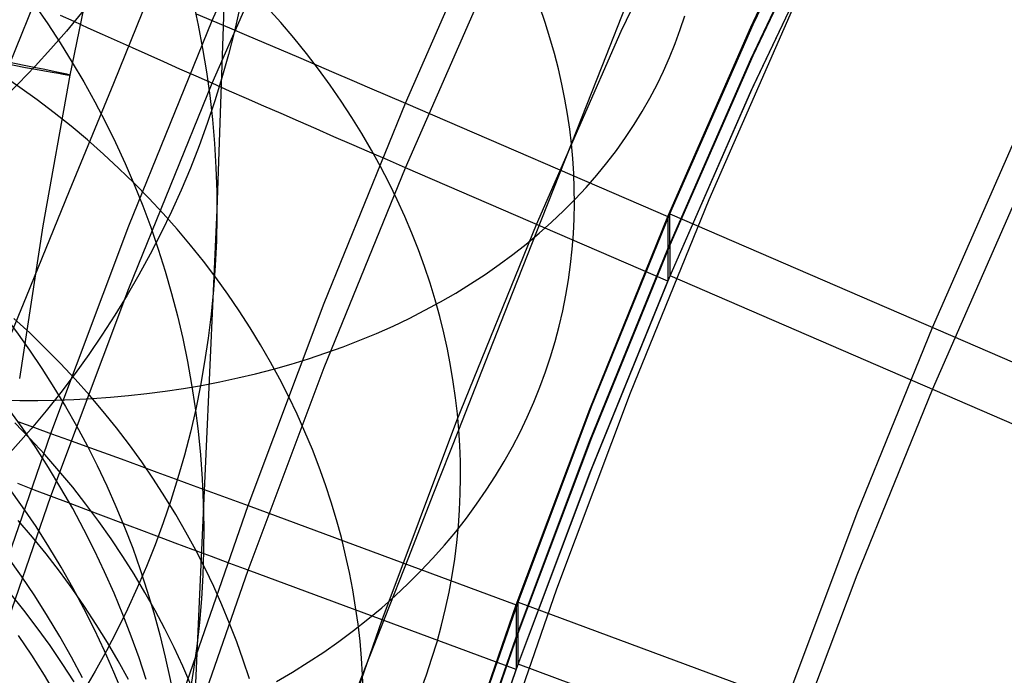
# Model space of a CAD drawing. Extents: x -1634 to -184, y -278 to 263.
# Tile 67 of 242: x -1602 to -1585, y 92 to 103. Entities that reach past the tile are written whole.
import ezdxf

# ---------------------------------------------------------------- set-up
doc = ezdxf.new("R2010")
doc.units = 0
doc.layers.add('PREDEFINITO', color=7, linetype='CONTINUOUS')

msp = doc.modelspace()

# ---------------------------------------------------------------- linework, layer by layer
at = {"layer": 'PREDEFINITO'}
for p, q in [((-1594.954, 219.094, 2.081), (-1599.021, 100.003, 509.435)), ((-1599.102, 103.315, 441.039), (-1597.55, 106.852, 440.96)), ((-1591.948, 103.128, 391.733), (-1590.377, 106.45, 391.658)), ((-1589.682, 103.201, 441.744), (-1588.143, 106.457, 441.671)), ((-1589.642, 103.245, 439.743), (-1588.1, 106.5, 439.669)), ((-1589.682, 102.637, 416.751), (-1588.143, 105.893, 416.677)), ((-1589.642, 102.703, 415.749), (-1588.1, 105.958, 415.675)), ((-1599.102, 102.218, 392.456), (-1597.55, 105.754, 392.376)), ((-1589.641, 102.161, 391.755), (-1588.1, 105.416, 391.682)), ((-1595.723, 101.87, 441.774), (-1594.214, 105.313, 441.697)), ((-1589.683, 102.073, 391.757), (-1588.144, 105.329, 391.684)), ((-1601.057, 104.952, 296.547), (-1601.59, 102.362, 296.556)), ((-1595.723, 100.742, 391.787), (-1594.214, 104.184, 391.709)), ((-1600.824, 102.222, 693.353), (-1600.038, 104.15, 695.222)), ((-1592.284, 102.516, 669.568), (-1591.733, 103.913, 671.399)), ((-1603.707, 99.94, 394.735), (-1602.214, 103.613, 394.652)), ((-1597.902, 103.28, 655.924), (-1598.138, 103.544, 655.793)), ((-1593.281, 103.282, 666.169), (-1593.375, 103.554, 665.98)), ((-1590.412, 100.185, 441.789), (-1588.953, 103.506, 441.715)), ((-1601.516, 103.296, 393.973), (-1601.756, 103.404, 394.191)), ((-1601.27, 103.184, 393.764), (-1601.516, 103.296, 393.973)), ((-1600.56, 99.727, 441.12), (-1599.102, 103.315, 441.039)), ((-1599.38, 103.432, 440.911), (-1599.091, 103.31, 441.044)), ((-1599.091, 103.31, 441.044), (-1598.797, 103.186, 441.167)), ((-1590.917, 103.156, 678.412), (-1590.837, 103.4, 678.167)), ((-1601.017, 103.071, 393.565), (-1601.27, 103.184, 393.764)), ((-1598.797, 103.186, 441.167), (-1598.5, 103.06, 441.279)), ((-1597.674, 103.012, 656.058), (-1597.902, 103.28, 655.924)), ((-1593.429, 99.75, 391.809), (-1591.948, 103.128, 391.733)), ((-1593.196, 103.011, 666.36), (-1593.281, 103.282, 666.169)), ((-1591.134, 99.887, 441.819), (-1589.682, 103.201, 441.744)), ((-1591.097, 99.932, 439.818), (-1589.642, 103.245, 439.743)), ((-1591.005, 102.913, 678.658), (-1590.917, 103.156, 678.412)), ((-1600.758, 102.954, 393.376), (-1601.017, 103.071, 393.565)), ((-1600.493, 102.836, 393.196), (-1600.758, 102.954, 393.376)), ((-1598.5, 103.06, 441.279), (-1598.2, 102.932, 441.379)), ((-1597.455, 102.74, 656.197), (-1597.674, 103.012, 656.058)), ((-1593.118, 102.741, 666.551), (-1593.196, 103.011, 666.36)), ((-1600.222, 102.715, 393.026), (-1600.493, 102.836, 393.196)), ((-1598.2, 102.932, 441.379), (-1597.897, 102.803, 441.469)), ((-1597.897, 102.803, 441.469), (-1597.591, 102.673, 441.547)), ((-1591.103, 102.671, 678.905), (-1591.005, 102.913, 678.658)), ((-1599.946, 102.592, 392.867), (-1600.222, 102.715, 393.026)), ((-1597.591, 102.673, 441.547), (-1597.283, 102.541, 441.614)), ((-1597.243, 102.465, 656.338), (-1597.455, 102.74, 656.197)), ((-1593.049, 102.472, 666.743), (-1593.118, 102.741, 666.551)), ((-1591.209, 102.431, 679.153), (-1591.103, 102.671, 678.905)), ((-1591.135, 99.323, 416.825), (-1589.682, 102.637, 416.751)), ((-1591.096, 99.39, 415.824), (-1589.642, 102.703, 415.749)), ((-1599.666, 102.467, 392.718), (-1599.946, 102.592, 392.867)), ((-1599.38, 102.341, 392.579), (-1599.666, 102.467, 392.718)), ((-1597.283, 102.541, 441.614), (-1596.973, 102.408, 441.669)), ((-1597.04, 102.187, 656.483), (-1597.243, 102.465, 656.338)), ((-1592.988, 102.205, 666.935), (-1593.049, 102.472, 666.743)), ((-1592.82, 101.158, 667.704), (-1592.284, 102.516, 669.568)), ((-1602.466, 102.146, 647.174), (-1602.775, 102.359, 647.099)), ((-1601.59, 102.362, 296.556), (-1602.061, 99.725, 296.566)), ((-1599.091, 102.213, 392.451), (-1599.38, 102.341, 392.579)), ((-1596.973, 102.408, 441.669), (-1596.662, 102.275, 441.713)), ((-1596.662, 102.275, 441.713), (-1596.35, 102.141, 441.745)), ((-1591.324, 102.194, 679.401), (-1591.209, 102.431, 679.153)), ((-1602.161, 101.927, 647.253), (-1602.466, 102.146, 647.174)), ((-1601.595, 100.335, 691.437), (-1600.824, 102.222, 693.353)), ((-1600.56, 98.63, 392.537), (-1599.102, 102.218, 392.456)), ((-1598.797, 102.083, 392.334), (-1599.091, 102.213, 392.451)), ((-1596.846, 101.906, 656.631), (-1597.04, 102.187, 656.483)), ((-1596.35, 102.141, 441.745), (-1596.037, 102.006, 441.765)), ((-1592.934, 101.94, 667.128), (-1592.988, 102.205, 666.935)), ((-1591.448, 101.958, 679.649), (-1591.324, 102.194, 679.401)), ((-1591.096, 98.848, 391.83), (-1589.641, 102.161, 391.755)), ((-1601.863, 101.7, 647.336), (-1602.161, 101.927, 647.253)), ((-1598.5, 101.952, 392.228), (-1598.797, 102.083, 392.334)), ((-1598.2, 101.82, 392.134), (-1598.5, 101.952, 392.228)), ((-1596.037, 102.006, 441.765), (-1595.723, 101.87, 441.774)), ((-1592.889, 101.677, 667.32), (-1592.934, 101.94, 667.128)), ((-1591.581, 101.725, 679.897), (-1591.448, 101.958, 679.649)), ((-1591.135, 98.759, 391.832), (-1589.683, 102.073, 391.757)), ((-1597.897, 101.687, 392.05), (-1598.2, 101.82, 392.134)), ((-1597.143, 98.375, 441.853), (-1595.723, 101.87, 441.774)), ((-1596.661, 101.622, 656.782), (-1596.846, 101.906, 656.631)), ((-1595.723, 101.87, 441.774), (-1591.134, 99.887, 441.819)), ((-1601.57, 101.467, 647.424), (-1601.863, 101.7, 647.336)), ((-1597.591, 101.553, 391.978), (-1597.897, 101.687, 392.05)), ((-1596.484, 101.337, 656.936), (-1596.661, 101.622, 656.782)), ((-1592.85, 101.417, 667.512), (-1592.889, 101.677, 667.32)), ((-1591.723, 101.495, 680.144), (-1591.581, 101.725, 679.897)), ((-1601.284, 101.227, 647.516), (-1601.57, 101.467, 647.424)), ((-1597.283, 101.419, 391.917), (-1597.591, 101.553, 391.978)), ((-1596.973, 101.284, 391.868), (-1597.283, 101.419, 391.917)), ((-1592.82, 101.158, 667.704), (-1592.85, 101.417, 667.512)), ((-1591.874, 101.269, 680.391), (-1591.723, 101.495, 680.144)), ((-1601.004, 100.981, 647.611), (-1601.284, 101.227, 647.516)), ((-1596.662, 101.149, 391.83), (-1596.973, 101.284, 391.868)), ((-1596.316, 101.049, 657.093), (-1596.484, 101.337, 656.936)), ((-1592.033, 101.045, 680.638), (-1591.874, 101.269, 680.391)), ((-1596.35, 101.013, 391.804), (-1596.662, 101.149, 391.83)), ((-1593.337, 99.847, 665.815), (-1592.82, 101.158, 667.704)), ((-1592.796, 100.9, 667.897), (-1592.82, 101.158, 667.704)), ((-1586.508, 97.949, 439.862), (-1585.11, 101.133, 439.79)), ((-1600.732, 100.729, 647.711), (-1601.004, 100.981, 647.611)), ((-1596.037, 100.877, 391.79), (-1596.35, 101.013, 391.804)), ((-1596.157, 100.761, 657.251), (-1596.316, 101.049, 657.093)), ((-1592.779, 100.64, 668.094), (-1592.796, 100.9, 667.897)), ((-1592.202, 100.825, 680.883), (-1592.033, 101.045, 680.638)), ((-1600.466, 100.471, 647.815), (-1600.732, 100.729, 647.711)), ((-1597.143, 97.246, 391.866), (-1595.723, 100.742, 391.787)), ((-1596.007, 100.471, 657.412), (-1596.157, 100.761, 657.251)), ((-1595.723, 100.742, 391.787), (-1596.037, 100.877, 391.79)), ((-1591.135, 98.759, 391.832), (-1595.723, 100.742, 391.787)), ((-1592.378, 100.609, 681.127), (-1592.202, 100.825, 680.883)), ((-1592.77, 100.378, 668.293), (-1592.779, 100.64, 668.094)), ((-1592.564, 100.397, 681.369), (-1592.378, 100.609, 681.127)), ((-1600.209, 100.208, 647.922), (-1600.466, 100.471, 647.815)), ((-1595.866, 100.18, 657.575), (-1596.007, 100.471, 657.412)), ((-1592.767, 100.115, 668.494), (-1592.77, 100.378, 668.293)), ((-1592.757, 100.189, 681.609), (-1592.564, 100.397, 681.369)), ((-1602.351, 98.489, 689.475), (-1601.595, 100.335, 691.437)), ((-1599.958, 99.94, 648.033), (-1600.209, 100.208, 647.922)), ((-1595.734, 99.888, 657.74), (-1595.866, 100.18, 657.575)), ((-1592.959, 99.986, 681.847), (-1592.757, 100.189, 681.609)), ((-1592.773, 99.85, 668.699), (-1592.767, 100.115, 668.494)), ((-1591.786, 96.806, 441.864), (-1590.412, 100.185, 441.789)), ((-1586.507, 96.865, 391.875), (-1585.11, 100.049, 391.803)), ((-1599.716, 99.667, 648.147), (-1599.958, 99.94, 648.033)), ((-1599.021, 100.003, 509.435), (-1599.53, 88.721, 552.565)), ((-1595.61, 99.596, 657.907), (-1595.734, 99.888, 657.74)), ((-1593.169, 99.787, 682.083), (-1592.959, 99.986, 681.847)), ((-1592.786, 99.583, 668.906), (-1592.773, 99.85, 668.699)), ((-1592.501, 96.517, 441.895), (-1591.134, 99.887, 441.819)), ((-1592.467, 96.563, 439.894), (-1591.097, 99.932, 439.818)), ((-1591.134, 99.887, 441.819), (-1591.135, 98.759, 391.832)), ((-1591.096, 98.848, 391.83), (-1591.097, 99.932, 439.818)), ((-1591.097, 99.932, 439.818), (-1581.918, 95.965, 439.907)), ((-1602.061, 99.725, 296.566), (-1602.471, 97.055, 296.576)), ((-1601.925, 96.094, 441.202), (-1600.56, 99.727, 441.12)), ((-1594.823, 96.318, 391.887), (-1593.429, 99.75, 391.809)), ((-1593.838, 98.577, 663.895), (-1593.337, 99.847, 665.815)), ((-1593.387, 99.594, 682.317), (-1593.169, 99.787, 682.083)), ((-1599.482, 99.389, 648.265), (-1599.716, 99.667, 648.147)), ((-1595.495, 99.304, 658.075), (-1595.61, 99.596, 657.907)), ((-1593.612, 99.406, 682.547), (-1593.387, 99.594, 682.317)), ((-1592.806, 99.316, 669.115), (-1592.786, 99.583, 668.906)), ((-1599.256, 99.107, 648.386), (-1599.482, 99.389, 648.265)), ((-1593.844, 99.223, 682.775), (-1593.612, 99.406, 682.547)), ((-1592.466, 96.021, 415.9), (-1591.096, 99.39, 415.824)), ((-1595.39, 99.012, 658.244), (-1595.495, 99.304, 658.075)), ((-1594.084, 99.046, 682.999), (-1593.844, 99.223, 682.775)), ((-1592.835, 99.048, 669.327), (-1592.806, 99.316, 669.115)), ((-1592.502, 95.953, 416.902), (-1591.135, 99.323, 416.825)), ((-1599.038, 98.821, 648.51), (-1599.256, 99.107, 648.386)), ((-1595.292, 98.721, 658.414), (-1595.39, 99.012, 658.244)), ((-1594.331, 98.874, 683.219), (-1594.084, 99.046, 682.999)), ((-1592.872, 98.779, 669.54), (-1592.835, 99.048, 669.327)), ((-1598.83, 98.532, 648.637), (-1599.038, 98.821, 648.51)), ((-1594.584, 98.708, 683.436), (-1594.331, 98.874, 683.219)), ((-1592.466, 95.479, 391.906), (-1591.096, 98.848, 391.83)), ((-1581.918, 94.882, 391.919), (-1591.096, 98.848, 391.83)), ((-1595.204, 98.431, 658.585), (-1595.292, 98.721, 658.414)), ((-1594.844, 98.549, 683.649), (-1594.584, 98.708, 683.436)), ((-1592.918, 98.51, 669.756), (-1592.872, 98.779, 669.54)), ((-1592.502, 95.389, 391.908), (-1591.135, 98.759, 391.832)), ((-1603.091, 96.687, 687.467), (-1602.351, 98.489, 689.475)), ((-1601.925, 94.997, 392.619), (-1600.56, 98.63, 392.537)), ((-1598.629, 98.239, 648.767), (-1598.83, 98.532, 648.637)), ((-1595.109, 98.395, 683.858), (-1594.844, 98.549, 683.649)), ((-1594.322, 97.347, 661.946), (-1593.838, 98.577, 663.895)), ((-1592.972, 98.241, 669.974), (-1592.918, 98.51, 669.756)), ((-1598.473, 94.832, 441.933), (-1597.143, 98.375, 441.853)), ((-1595.381, 98.248, 684.063), (-1595.109, 98.395, 683.858)), ((-1595.124, 98.141, 658.757), (-1595.204, 98.431, 658.585)), ((-1598.438, 97.943, 648.9), (-1598.629, 98.239, 648.767)), ((-1595.658, 98.107, 684.263), (-1595.381, 98.248, 684.063)), ((-1595.052, 97.853, 658.929), (-1595.124, 98.141, 658.757)), ((-1593.034, 97.972, 670.193), (-1592.972, 98.241, 669.974)), ((-1602.292, 97.851, 639.787), (-1602.571, 98.107, 639.701)), ((-1596.227, 97.845, 684.649), (-1595.94, 97.973, 684.459)), ((-1595.94, 97.973, 684.459), (-1595.658, 98.107, 684.263)), ((-1593.105, 97.704, 670.413), (-1593.034, 97.972, 670.193)), ((-1602.019, 97.588, 639.876), (-1602.292, 97.851, 639.787)), ((-1598.256, 97.644, 649.034), (-1598.438, 97.943, 648.9)), ((-1596.518, 97.724, 684.835), (-1596.227, 97.845, 684.649)), ((-1594.989, 97.566, 659.102), (-1595.052, 97.853, 658.929)), ((-1587.825, 94.705, 439.936), (-1586.508, 97.949, 439.862)), ((-1598.082, 97.343, 649.172), (-1598.256, 97.644, 649.034)), ((-1596.813, 97.609, 685.016), (-1596.518, 97.724, 684.835)), ((-1593.185, 97.436, 670.635), (-1593.105, 97.704, 670.413)), ((-1601.755, 97.319, 639.969), (-1602.019, 97.588, 639.876)), ((-1597.416, 97.4, 685.362), (-1597.113, 97.502, 685.191)), ((-1597.113, 97.502, 685.191), (-1596.813, 97.609, 685.016)), ((-1594.933, 97.28, 659.275), (-1594.989, 97.566, 659.102)), ((-1601.497, 97.045, 640.064), (-1601.755, 97.319, 639.969)), ((-1597.918, 97.041, 649.311), (-1598.082, 97.343, 649.172)), ((-1598.03, 97.219, 685.686), (-1597.722, 97.306, 685.526)), ((-1597.722, 97.306, 685.526), (-1597.416, 97.4, 685.362)), ((-1594.886, 96.997, 659.448), (-1594.933, 97.28, 659.275)), ((-1594.79, 96.16, 659.967), (-1594.322, 97.347, 661.946)), ((-1593.274, 97.169, 670.858), (-1593.185, 97.436, 670.635)), ((-1598.655, 97.064, 685.988), (-1598.342, 97.138, 685.84)), ((-1598.473, 93.703, 391.946), (-1597.143, 97.246, 391.866)), ((-1598.342, 97.138, 685.84), (-1598.03, 97.219, 685.686)), ((-1593.372, 96.903, 671.082), (-1593.274, 97.169, 670.858)), ((-1601.248, 96.765, 640.162), (-1601.497, 97.045, 640.064)), ((-1599.605, 96.881, 686.398), (-1599.287, 96.935, 686.267)), ((-1599.287, 96.935, 686.267), (-1598.97, 96.996, 686.13)), ((-1598.97, 96.996, 686.13), (-1598.655, 97.064, 685.988)), ((-1597.762, 96.736, 649.452), (-1597.918, 97.041, 649.311)), ((-1594.846, 96.716, 659.622), (-1594.886, 96.997, 659.448)), ((-1601.007, 96.48, 640.264), (-1601.248, 96.765, 640.162)), ((-1600.881, 96.727, 686.866), (-1600.562, 96.756, 686.757)), ((-1600.562, 96.756, 686.757), (-1600.242, 96.791, 686.643)), ((-1600.242, 96.791, 686.643), (-1599.923, 96.833, 686.524)), ((-1599.923, 96.833, 686.524), (-1599.605, 96.881, 686.398)), ((-1593.479, 96.639, 671.307), (-1593.372, 96.903, 671.082)), ((-1593.075, 93.377, 441.941), (-1591.786, 96.806, 441.864)), ((-1587.825, 93.621, 391.948), (-1586.507, 96.865, 391.875)), ((-1602.78, 96.676, 687.398), (-1602.467, 96.67, 687.323)), ((-1602.467, 96.67, 687.323), (-1602.152, 96.67, 687.242)), ((-1602.152, 96.67, 687.242), (-1601.836, 96.676, 687.156)), ((-1601.836, 96.676, 687.156), (-1601.518, 96.687, 687.065)), ((-1601.518, 96.687, 687.065), (-1601.2, 96.704, 686.968)), ((-1601.2, 96.704, 686.968), (-1600.881, 96.727, 686.866)), ((-1597.616, 96.43, 649.595), (-1597.762, 96.736, 649.452)), ((-1594.814, 96.437, 659.794), (-1594.846, 96.716, 659.622)), ((-1593.595, 96.377, 671.532), (-1593.479, 96.639, 671.307)), ((-1602.423, 96.197, 561.022), (-1602.668, 96.539, 561.076)), ((-1600.774, 96.19, 640.368), (-1601.007, 96.48, 640.264)), ((-1597.479, 96.123, 649.74), (-1597.616, 96.43, 649.595)), ((-1594.79, 96.16, 659.967), (-1594.814, 96.437, 659.794)), ((-1593.785, 93.096, 441.972), (-1592.501, 96.517, 441.895)), ((-1593.753, 93.143, 439.971), (-1592.467, 96.563, 439.894)), ((-1602.287, 96.008, 636.007), (-1602.552, 96.282, 635.92)), ((-1602.501, 96.301, 440.931), (-1602.209, 96.196, 441.074)), ((-1596.13, 92.835, 391.966), (-1594.823, 96.318, 391.887)), ((-1593.719, 96.117, 671.757), (-1593.595, 96.377, 671.532)), ((-1603.2, 92.417, 441.286), (-1601.925, 96.094, 441.202)), ((-1602.187, 95.849, 560.966), (-1602.423, 96.197, 561.022)), ((-1602.209, 96.196, 441.074), (-1601.913, 96.09, 441.207)), ((-1601.913, 96.09, 441.207), (-1601.614, 95.982, 441.33)), ((-1600.55, 95.895, 640.474), (-1600.774, 96.19, 640.368)), ((-1597.35, 95.815, 649.886), (-1597.479, 96.123, 649.74)), ((-1595.236, 95.024, 657.976), (-1594.79, 96.16, 659.967)), ((-1594.772, 95.884, 660.14), (-1594.79, 96.16, 659.967)), ((-1593.853, 95.859, 671.982), (-1593.719, 96.117, 671.757)), ((-1602.03, 95.728, 636.096), (-1602.287, 96.008, 636.007)), ((-1601.614, 95.982, 441.33), (-1601.31, 95.872, 441.441)), ((-1600.334, 95.597, 640.583), (-1600.55, 95.895, 640.474)), ((-1593.785, 92.532, 416.979), (-1592.502, 95.953, 416.902)), ((-1593.752, 92.601, 415.977), (-1592.466, 96.021, 415.9)), ((-1601.962, 95.496, 560.908), (-1602.187, 95.849, 560.966)), ((-1601.781, 95.443, 636.188), (-1602.03, 95.728, 636.096)), ((-1601.31, 95.872, 441.441), (-1601.003, 95.76, 441.541)), ((-1601.003, 95.76, 441.541), (-1600.694, 95.648, 441.63)), ((-1597.231, 95.507, 650.034), (-1597.35, 95.815, 649.886)), ((-1594.762, 95.605, 660.317), (-1594.772, 95.884, 660.14)), ((-1593.996, 95.603, 672.207), (-1593.853, 95.859, 671.982)), ((-1600.694, 95.648, 441.63), (-1600.381, 95.534, 441.708)), ((-1600.127, 95.294, 640.695), (-1600.334, 95.597, 640.583)), ((-1594.759, 95.324, 660.495), (-1594.762, 95.605, 660.317)), ((-1594.148, 95.351, 672.432), (-1593.996, 95.603, 672.207)), ((-1601.746, 95.14, 560.85), (-1601.962, 95.496, 560.908)), ((-1601.54, 95.152, 636.282), (-1601.781, 95.443, 636.188)), ((-1600.381, 95.534, 441.708), (-1600.067, 95.419, 441.775)), ((-1600.067, 95.419, 441.775), (-1599.75, 95.303, 441.829)), ((-1597.121, 95.198, 650.183), (-1597.231, 95.507, 650.034)), ((-1593.786, 91.967, 391.985), (-1592.502, 95.389, 391.908)), ((-1593.752, 92.059, 391.983), (-1592.466, 95.479, 391.906)), ((-1602.209, 95.105, 392.743), (-1602.501, 95.216, 392.881)), ((-1599.929, 94.988, 640.808), (-1600.127, 95.294, 640.695)), ((-1599.75, 95.303, 441.829), (-1599.432, 95.186, 441.873)), ((-1594.764, 95.041, 660.676), (-1594.759, 95.324, 660.495)), ((-1594.309, 95.102, 672.656), (-1594.148, 95.351, 672.432)), ((-1602.416, 94.812, 566.589), (-1602.66, 95.154, 566.632)), ((-1601.913, 94.993, 392.614), (-1602.209, 95.105, 392.743)), ((-1601.539, 94.779, 560.789), (-1601.746, 95.14, 560.85)), ((-1601.308, 94.857, 636.379), (-1601.54, 95.152, 636.282)), ((-1599.432, 95.186, 441.873), (-1599.113, 95.068, 441.905)), ((-1599.113, 95.068, 441.905), (-1598.794, 94.95, 441.925)), ((-1597.02, 94.89, 650.332), (-1597.121, 95.198, 650.183)), ((-1594.776, 94.757, 660.859), (-1594.764, 95.041, 660.676)), ((-1594.478, 94.856, 672.88), (-1594.309, 95.102, 672.656)), ((-1603.2, 91.32, 392.702), (-1601.925, 94.997, 392.619)), ((-1601.614, 94.879, 392.497), (-1601.913, 94.993, 392.614)), ((-1601.31, 94.764, 392.391), (-1601.614, 94.879, 392.497)), ((-1599.74, 94.678, 640.924), (-1599.929, 94.988, 640.808)), ((-1598.794, 94.95, 441.925), (-1598.473, 94.832, 441.933)), ((-1596.927, 94.582, 650.483), (-1597.02, 94.89, 650.332)), ((-1595.665, 93.93, 655.959), (-1595.236, 95.024, 657.976)), ((-1602.182, 94.465, 566.546), (-1602.416, 94.812, 566.589)), ((-1601.343, 94.414, 560.728), (-1601.539, 94.779, 560.789)), ((-1601.003, 94.648, 392.296), (-1601.31, 94.764, 392.391)), ((-1601.084, 94.556, 636.478), (-1601.308, 94.857, 636.379)), ((-1599.717, 91.242, 442.014), (-1598.473, 94.832, 441.933)), ((-1598.473, 94.832, 441.933), (-1593.785, 93.096, 441.972)), ((-1594.796, 94.471, 661.045), (-1594.776, 94.757, 660.859)), ((-1594.657, 94.614, 673.102), (-1594.478, 94.856, 672.88)), ((-1589.064, 91.407, 440.01), (-1587.825, 94.705, 439.936)), ((-1602.245, 94.282, 632.159), (-1602.494, 94.573, 632.073)), ((-1600.869, 94.252, 636.58), (-1601.084, 94.556, 636.478)), ((-1600.694, 94.532, 392.212), (-1601.003, 94.648, 392.296)), ((-1600.381, 94.414, 392.139), (-1600.694, 94.532, 392.212)), ((-1599.56, 94.366, 641.042), (-1599.74, 94.678, 640.924)), ((-1596.843, 94.274, 650.634), (-1596.927, 94.582, 650.483)), ((-1594.844, 94.376, 673.323), (-1594.657, 94.614, 673.102)), ((-1601.958, 94.112, 566.5), (-1602.182, 94.465, 566.546)), ((-1601.157, 94.046, 560.665), (-1601.343, 94.414, 560.728)), ((-1600.067, 94.296, 392.078), (-1600.381, 94.414, 392.139)), ((-1599.389, 94.051, 641.162), (-1599.56, 94.366, 641.042)), ((-1595.039, 94.142, 673.542), (-1594.844, 94.376, 673.323)), ((-1594.824, 94.185, 661.232), (-1594.796, 94.471, 661.045)), ((-1602.005, 93.986, 632.246), (-1602.245, 94.282, 632.159)), ((-1600.663, 93.943, 636.683), (-1600.869, 94.252, 636.58)), ((-1599.75, 94.178, 392.028), (-1600.067, 94.296, 392.078)), ((-1599.432, 94.059, 391.99), (-1599.75, 94.178, 392.028)), ((-1596.768, 93.968, 650.786), (-1596.843, 94.274, 650.634)), ((-1594.861, 93.897, 661.422), (-1594.824, 94.185, 661.232)), ((-1601.743, 93.756, 566.454), (-1601.958, 94.112, 566.5)), ((-1600.982, 93.675, 560.602), (-1601.157, 94.046, 560.665)), ((-1599.113, 93.941, 391.964), (-1599.432, 94.059, 391.99)), ((-1599.227, 93.734, 641.283), (-1599.389, 94.051, 641.162)), ((-1595.243, 93.913, 673.76), (-1595.039, 94.142, 673.542)), ((-1602.438, 93.599, 572.21), (-1602.68, 93.94, 572.24)), ((-1601.772, 93.685, 632.335), (-1602.005, 93.986, 632.246)), ((-1600.465, 93.631, 636.789), (-1600.663, 93.943, 636.683)), ((-1598.794, 93.822, 391.949), (-1599.113, 93.941, 391.964)), ((-1596.701, 93.663, 650.938), (-1596.768, 93.968, 650.786)), ((-1596.077, 92.879, 653.917), (-1595.665, 93.93, 655.959)), ((-1595.455, 93.689, 673.975), (-1595.243, 93.913, 673.76)), ((-1594.905, 93.608, 661.613), (-1594.861, 93.897, 661.422)), ((-1601.549, 93.38, 632.427), (-1601.772, 93.685, 632.335)), ((-1601.538, 93.395, 566.406), (-1601.743, 93.756, 566.454)), ((-1600.816, 93.302, 560.537), (-1600.982, 93.675, 560.602)), ((-1599.717, 90.113, 392.027), (-1598.473, 93.703, 391.946)), ((-1599.075, 93.415, 641.406), (-1599.227, 93.734, 641.283)), ((-1598.473, 93.703, 391.946), (-1598.794, 93.822, 391.949)), ((-1593.786, 91.967, 391.985), (-1598.473, 93.703, 391.946)), ((-1596.643, 93.359, 651.091), (-1596.701, 93.663, 650.938)), ((-1595.675, 93.469, 674.189), (-1595.455, 93.689, 673.975)), ((-1602.205, 93.252, 572.178), (-1602.438, 93.599, 572.21)), ((-1600.277, 93.315, 636.896), (-1600.465, 93.631, 636.789)), ((-1594.958, 93.319, 661.806), (-1594.905, 93.608, 661.613)), ((-1589.064, 90.323, 392.022), (-1587.825, 93.621, 391.948)), ((-1601.334, 93.069, 632.52), (-1601.549, 93.38, 632.427)), ((-1601.343, 93.031, 566.357), (-1601.538, 93.395, 566.406)), ((-1600.098, 92.997, 637.005), (-1600.277, 93.315, 636.896)), ((-1598.931, 93.095, 641.53), (-1599.075, 93.415, 641.406)), ((-1596.593, 93.057, 651.243), (-1596.643, 93.359, 651.091)), ((-1595.903, 93.255, 674.4), (-1595.675, 93.469, 674.189)), ((-1595.02, 93.03, 662), (-1594.958, 93.319, 661.806)), ((-1594.282, 89.896, 442.018), (-1593.075, 93.377, 441.941)), ((-1602.392, 93.001, 628.239), (-1602.632, 93.302, 628.159)), ((-1601.981, 92.901, 572.145), (-1602.205, 93.252, 572.178)), ((-1600.661, 92.927, 560.471), (-1600.816, 93.302, 560.537)), ((-1596.138, 93.047, 674.608), (-1595.903, 93.255, 674.4)), ((-1594.957, 89.672, 440.049), (-1593.753, 93.143, 439.971)), ((-1593.752, 92.059, 391.983), (-1593.753, 93.143, 439.971)), ((-1593.753, 93.143, 439.971), (-1584.376, 89.67, 440.049)), ((-1602.16, 92.695, 628.321), (-1602.392, 93.001, 628.239)), ((-1601.158, 92.663, 566.307), (-1601.343, 93.031, 566.357)), ((-1601.129, 92.755, 632.615), (-1601.334, 93.069, 632.52)), ((-1599.928, 92.675, 637.115), (-1600.098, 92.997, 637.005)), ((-1598.797, 92.773, 641.655), (-1598.931, 93.095, 641.53)), ((-1596.551, 92.757, 651.395), (-1596.593, 93.057, 651.243)), ((-1596.381, 92.844, 674.813), (-1596.138, 93.047, 674.608)), ((-1595.091, 92.74, 662.196), (-1595.02, 93.03, 662)), ((-1594.987, 89.624, 442.051), (-1593.785, 93.096, 441.972)), ((-1593.785, 93.096, 441.972), (-1593.786, 91.967, 391.985)), ((-1601.768, 92.544, 572.111), (-1601.981, 92.901, 572.145)), ((-1600.516, 92.55, 560.405), (-1600.661, 92.927, 560.471)), ((-1597.353, 89.305, 392.045), (-1596.13, 92.835, 391.966)), ((-1596.631, 92.647, 675.016), (-1596.381, 92.844, 674.813)), ((-1596.471, 91.87, 651.851), (-1596.077, 92.879, 653.917)), ((-1601.936, 92.384, 628.405), (-1602.16, 92.695, 628.321)), ((-1600.983, 92.292, 566.256), (-1601.158, 92.663, 566.307)), ((-1600.932, 92.437, 632.712), (-1601.129, 92.755, 632.615)), ((-1599.768, 92.352, 637.227), (-1599.928, 92.675, 637.115)), ((-1598.673, 92.451, 641.782), (-1598.797, 92.773, 641.655)), ((-1596.888, 92.456, 675.215), (-1596.631, 92.647, 675.016)), ((-1596.516, 92.459, 651.548), (-1596.551, 92.757, 651.395)), ((-1595.17, 92.451, 662.393), (-1595.091, 92.74, 662.196)), ((-1602.255, 92.215, 577.846), (-1602.486, 92.561, 577.866)), ((-1601.564, 92.184, 572.075), (-1601.768, 92.544, 572.111)), ((-1600.381, 92.171, 560.337), (-1600.516, 92.55, 560.405)), ((-1598.557, 92.128, 641.909), (-1598.673, 92.451, 641.782)), ((-1597.151, 92.271, 675.411), (-1596.888, 92.456, 675.215)), ((-1596.49, 92.163, 651.7), (-1596.516, 92.459, 651.548)), ((-1595.259, 92.163, 662.591), (-1595.17, 92.451, 662.393)), ((-1594.987, 89.06, 417.057), (-1593.785, 92.532, 416.979)), ((-1594.956, 89.13, 416.055), (-1593.752, 92.601, 415.977)), ((-1601.722, 92.069, 628.49), (-1601.936, 92.384, 628.405)), ((-1600.819, 91.919, 566.204), (-1600.983, 92.292, 566.256)), ((-1600.745, 92.116, 632.81), (-1600.932, 92.437, 632.712)), ((-1599.617, 92.027, 637.34), (-1599.768, 92.352, 637.227)), ((-1602.033, 91.865, 577.825), (-1602.255, 92.215, 577.846)), ((-1601.37, 91.821, 572.039), (-1601.564, 92.184, 572.075)), ((-1600.566, 91.791, 632.91), (-1600.745, 92.116, 632.81)), ((-1600.256, 91.792, 560.269), (-1600.381, 92.171, 560.337)), ((-1598.45, 91.804, 642.038), (-1598.557, 92.128, 641.909)), ((-1597.421, 92.093, 675.603), (-1597.151, 92.271, 675.411)), ((-1596.471, 91.87, 651.851), (-1596.49, 92.163, 651.7)), ((-1595.356, 91.875, 662.79), (-1595.259, 92.163, 662.591)), ((-1601.517, 91.749, 628.577), (-1601.722, 92.069, 628.49)), ((-1599.475, 91.7, 637.454), (-1599.617, 92.027, 637.34)), ((-1597.696, 91.921, 675.791), (-1597.421, 92.093, 675.603)), ((-1594.988, 88.496, 392.064), (-1593.786, 91.967, 391.985)), ((-1594.956, 88.588, 392.062), (-1593.752, 92.059, 391.983)), ((-1584.376, 88.587, 392.062), (-1593.752, 92.059, 391.983)), ((-1601.821, 91.51, 577.803), (-1602.033, 91.865, 577.825)), ((-1600.664, 91.544, 566.151), (-1600.819, 91.919, 566.204)), ((-1597.978, 91.756, 675.975), (-1597.696, 91.921, 675.791)), ((-1596.842, 90.916, 649.787), (-1596.471, 91.87, 651.851)), ((-1596.459, 91.577, 652.003), (-1596.471, 91.87, 651.851)), ((-1595.462, 91.589, 662.99), (-1595.356, 91.875, 662.79))]:
    msp.add_line(p, q, dxfattribs=at)
at = {"layer": 'PREDEFINITO', "extrusion": (-0.016754, -0.228497, 0.9734)}
msp.add_circle((-1619.174, 98.735, 438.716), 17.5, dxfattribs=at)
at = {"layer": 'PREDEFINITO', "extrusion": (-0.012223, -0.234636, 0.972006)}
msp.add_circle((-1619.054, 134.835, 460.701), 17.412, dxfattribs=at)
at = {"layer": 'PREDEFINITO', "extrusion": (0.189424, 0.337242, 0.922164)}
msp.add_circle((1461.716, 884.438, 320.407), 10, dxfattribs=at)
at = {"layer": 'PREDEFINITO', "extrusion": (-0.00769, -0.240761, 0.970554)}
msp.add_circle((-1618.556, 169.621, 482.654), 17.168, dxfattribs=at)
at = {"layer": 'PREDEFINITO', "extrusion": (0.001859, -0.253616, 0.967303)}
msp.add_circle((-1615.422, 237.387, 486.729), 16.908, dxfattribs=at)
at = {"layer": 'PREDEFINITO', "extrusion": (0.188397, 0.982087, -0.003543)}
msp.add_circle((1602.195, 295.867, -202.257), 10, dxfattribs=at)
at = {"layer": 'PREDEFINITO', "extrusion": (0.011409, -0.266405, 0.963794)}
msp.add_circle((-1610.852, 299.401, 490.673), 16.598, dxfattribs=at)

doc.saveas('drawing.dxf')
